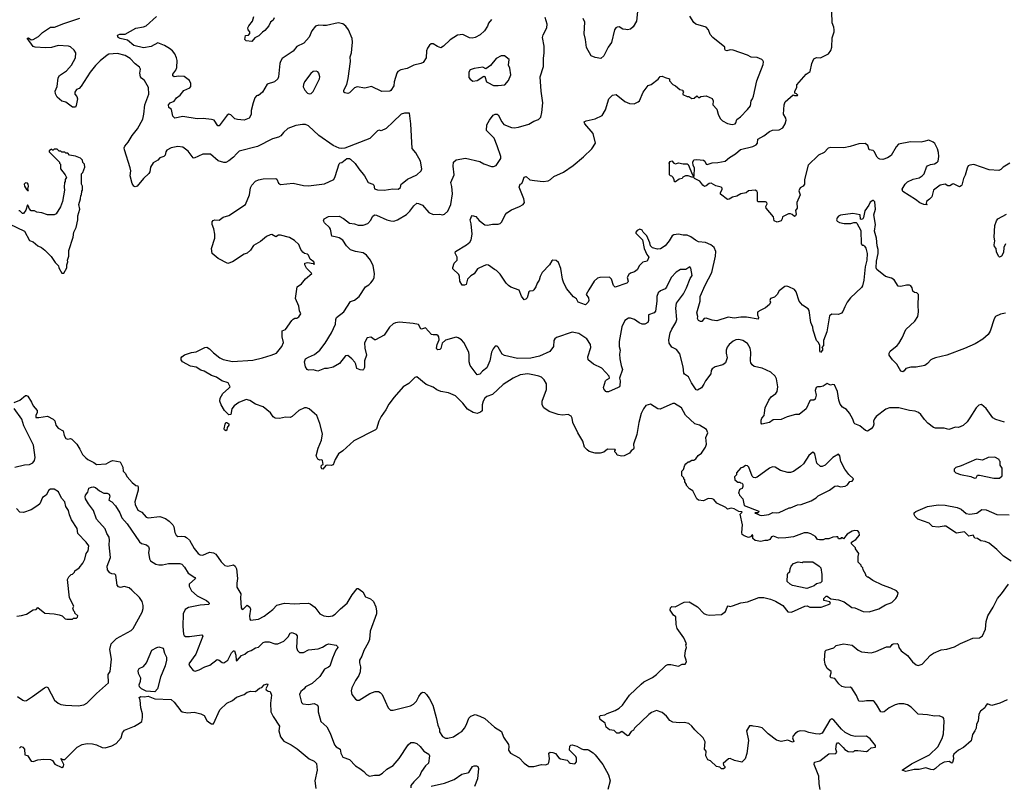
# Model space of a CAD drawing. Extents: x 2086813 to 2278017, y 548126 to 753336.
# Tile 54 of 256: x 2165204 to 2175474, y 586438 to 594431. Entities that reach past the tile are written whole.
import ezdxf

# ---------------------------------------------------------------- set-up
doc = ezdxf.new("R2010")
doc.units = 0

msp = doc.modelspace()

# ---------------------------------------------------------------- linework, layer by layer
at = {"layer": '0CON10XD'}
for points in [[(2171648, 594515), (2171636, 594415), (2171604, 594356), (2171575, 594334), (2171545, 594326), (2171525, 594328), (2171495, 594334), (2171455, 594356), (2171435, 594354), (2171421, 594345), (2171409, 594325), (2171376, 594194), (2171342, 594145), (2171296, 594055), (2171265, 594027), (2171205, 594036), (2171164, 594054), (2171115, 594140), (2171107, 594225), (2171090, 594285), (2171100, 594405), (2171081, 594445)], [(2175530, 592935), (2175460, 592895), (2175439, 592871), (2175415, 592860), (2175315, 592867), (2175155, 592920), (2175114, 592916), (2175095, 592908), (2175086, 592884), (2175065, 592810), (2175048, 592775), (2175032, 592705), (2175025, 592698), (2175005, 592690), (2174945, 592719), (2174932, 592718), (2174905, 592700), (2174885, 592700), (2174855, 592716), (2174805, 592707), (2174734, 592655), (2174716, 592584), (2174695, 592559), (2174662, 592535), (2174660, 592515), (2174670, 592505), (2174665, 592500), (2174635, 592503), (2174592, 592522), (2174548, 592558), (2174415, 592641), (2174408, 592665), (2174438, 592715), (2174465, 592741), (2174522, 592768), (2174585, 592782), (2174618, 592802), (2174637, 592823), (2174663, 592895), (2174674, 592906), (2174705, 592921), (2174745, 592929), (2174773, 592945), (2174783, 592957), (2174791, 593005), (2174787, 593047), (2174777, 593085), (2174749, 593139), (2174733, 593155), (2174686, 593176), (2174635, 593162), (2174605, 593156), (2174495, 593157), (2174370, 593135), (2174344, 593106), (2174295, 593016), (2174255, 592990), (2174205, 592972), (2174176, 592976), (2174160, 592985), (2174148, 592998), (2174117, 593057), (2174105, 593068), (2174065, 593074), (2174050, 593120), (2174022, 593142), (2173955, 593137), (2173865, 593108), (2173800, 593095), (2173665, 593098), (2173638, 593092), (2173595, 593048), (2173535, 593018), (2173427, 592913), (2173391, 592765), (2173389, 592715), (2173376, 592694), (2173343, 592677), (2173332, 592648), (2173346, 592605), (2173308, 592525), (2173313, 592467), (2173297, 592443), (2173304, 592405), (2173296, 592385), (2173285, 592378), (2173261, 592401), (2173245, 592408), (2173224, 592406), (2173160, 592375), (2173158, 592355), (2173145, 592333), (2173105, 592320), (2173074, 592334), (2173066, 592376), (2172990, 592465), (2172987, 592483), (2172999, 592511), (2172998, 592525), (2172983, 592533), (2172907, 592533), (2172899, 592539), (2172898, 592628), (2172893, 592643), (2172875, 592653), (2172805, 592648), (2172780, 592625), (2172725, 592617), (2172685, 592592), (2172638, 592582), (2172605, 592561), (2172585, 592556), (2172513, 592613), (2172513, 592627), (2172532, 592665), (2172532, 592675), (2172522, 592685), (2172465, 592700), (2172415, 592726), (2172395, 592724), (2172365, 592698), (2172345, 592693), (2172330, 592705), (2172299, 592749), (2172244, 592774), (2172235, 592790), (2172215, 592788), (2172175, 592802), (2172148, 592802), (2172122, 592788), (2172112, 592775), (2172082, 592768), (2172045, 592742), (2172032, 592742), (2172030, 592765), (2172015, 592790), (2172005, 592800), (2171992, 592802), (2171980, 592815), (2171982, 592925), (2171978, 592935), (2171987, 592953), (2172005, 592958), (2172026, 592936), (2172045, 592930), (2172075, 592940), (2172125, 592928), (2172165, 592930), (2172175, 592920), (2172223, 592813), (2172235, 592800), (2172240, 592805), (2172242, 592885), (2172230, 592910), (2172226, 592945), (2172235, 592969), (2172265, 592972), (2172335, 592966), (2172349, 592955), (2172364, 592924), (2172375, 592920), (2172425, 592940), (2172485, 592941), (2172563, 592957), (2172606, 592994), (2172669, 593031), (2172723, 593077), (2172852, 593108), (2172884, 593125), (2172899, 593145), (2172903, 593185), (2172965, 593221), (2173024, 593266), (2173055, 593279), (2173125, 593284), (2173165, 593304), (2173188, 593345), (2173197, 593385), (2173194, 593405), (2173172, 593445), (2173177, 593545), (2173188, 593575), (2173272, 593648), (2173285, 593640), (2173315, 593640), (2173320, 593645), (2173305, 593660), (2173290, 593665), (2173290, 593685), (2173308, 593725), (2173308, 593752), (2173406, 593864), (2173448, 593892), (2173466, 593974), (2173487, 594023), (2173515, 594037), (2173555, 594032), (2173640, 594075), (2173665, 594110), (2173674, 594146), (2173677, 594243), (2173700, 594305), (2173700, 594325), (2173697, 594355), (2173678, 594398), (2173674, 594514)], [(2168278, 590325), (2168224, 590374), (2168195, 590384), (2168175, 590384), (2168115, 590356), (2168045, 590295), (2168025, 590284), (2167975, 590287), (2167915, 590273), (2167868, 590275), (2167849, 590289), (2167821, 590331), (2167745, 590396), (2167662, 590422), (2167605, 590460), (2167565, 590471), (2167489, 590441), (2167442, 590405), (2167418, 590375), (2167406, 590315), (2167385, 590313), (2167342, 590355), (2167304, 590415), (2167291, 590455), (2167296, 590485), (2167322, 590535), (2167383, 590585), (2167398, 590605), (2167377, 590645), (2167314, 590665), (2167258, 590705), (2167205, 590720), (2167128, 590765), (2167095, 590776), (2167045, 590810), (2166985, 590820), (2166903, 590863), (2166890, 590885), (2166889, 590905), (2166894, 590916), (2166923, 590937), (2166995, 590960), (2167045, 590968), (2167135, 591014), (2167155, 591016), (2167185, 591001), (2167225, 590957), (2167292, 590905), (2167325, 590890), (2167425, 590869), (2167635, 590882), (2167735, 590904), (2167827, 590933), (2167883, 590955), (2167937, 591025), (2167955, 591065), (2167942, 591125), (2167942, 591188), (2167975, 591202), (2168043, 591295), (2168055, 591309), (2168075, 591319), (2168095, 591320), (2168115, 591332), (2168137, 591365), (2168124, 591394), (2168114, 591445), (2168081, 591525), (2168099, 591645), (2168142, 591678), (2168185, 591728), (2168250, 591785), (2168195, 591840), (2168178, 591875), (2168178, 591892), (2168205, 591900), (2168265, 591890), (2168275, 591880), (2168280, 591885), (2168272, 591905), (2168234, 591934), (2168216, 591975), (2168205, 591987), (2168173, 591993), (2168157, 592007), (2168136, 592036), (2168115, 592088), (2168070, 592130), (2168019, 592159), (2167925, 592184), (2167905, 592186), (2167875, 592167), (2167835, 592191), (2167815, 592189), (2167778, 592172), (2167715, 592120), (2167643, 592077), (2167610, 592030), (2167575, 591998), (2167545, 591988), (2167425, 591908), (2167375, 591888), (2167275, 591942), (2167210, 591995), (2167203, 592045), (2167240, 592155), (2167240, 592195), (2167229, 592249), (2167212, 592295), (2167212, 592325), (2167222, 592338), (2167240, 592345), (2167285, 592340), (2167325, 592373), (2167385, 592390), (2167561, 592505), (2167602, 592605), (2167612, 592678), (2167627, 592705), (2167664, 592746), (2167695, 592762), (2167745, 592772), (2167875, 592774), (2167885, 592767), (2167905, 592727), (2167925, 592714), (2168055, 592726), (2168165, 592702), (2168215, 592699), (2168385, 592721), (2168480, 592765), (2168495, 592795), (2168535, 592928), (2168545, 592938), (2168565, 592942), (2168617, 592983), (2168643, 592983), (2168655, 592977), (2168702, 592932), (2168740, 592875), (2168800, 592805), (2168840, 592735), (2168889, 592715), (2168899, 592705), (2168905, 592668), (2168935, 592659), (2169005, 592654), (2169095, 592669), (2169150, 592665), (2169175, 592680), (2169183, 592715), (2169192, 592725), (2169250, 592770), (2169346, 592814), (2169390, 592855), (2169397, 592875), (2169383, 592955), (2169335, 593042), (2169298, 593088), (2169283, 593345), (2169270, 593455), (2169216, 593456), (2169184, 593446), (2169098, 593365), (2169025, 593298), (2168975, 593272), (2168955, 593280), (2168935, 593272), (2168855, 593192), (2168595, 593092), (2168565, 593088), (2168535, 593092), (2168475, 593120), (2168325, 593223), (2168215, 593323), (2168185, 593337), (2168155, 593340), (2168085, 593327), (2168002, 593298), (2167955, 593256), (2167928, 593222), (2167905, 593208), (2167841, 593189), (2167685, 593110), (2167495, 593061), (2167465, 593031), (2167433, 592997), (2167385, 592961), (2167355, 592944), (2167335, 592942), (2167275, 592959), (2167195, 593028), (2167115, 593028), (2167025, 592986), (2167015, 592990), (2166961, 593061), (2166905, 593101), (2166855, 593110), (2166785, 593094), (2166740, 593070), (2166729, 593055), (2166720, 593020), (2166707, 593005), (2166665, 592990), (2166644, 592966), (2166595, 592938), (2166570, 592895), (2166561, 592845), (2166552, 592828), (2166495, 592777), (2166428, 592695), (2166409, 592689), (2166394, 592695), (2166377, 592725), (2166358, 592805), (2166362, 592855), (2166358, 592885), (2166296, 593075), (2166294, 593095), (2166302, 593112), (2166337, 593153), (2166377, 593225), (2166434, 593295), (2166488, 593395), (2166500, 593445), (2166509, 593545), (2166550, 593655), (2166546, 593726), (2166507, 593797), (2166475, 593820), (2166465, 593835), (2166456, 593875), (2166463, 593915), (2166453, 593935), (2166410, 593970), (2166358, 594028), (2166305, 594058), (2166225, 594078), (2166135, 594072), (2166115, 594062), (2166045, 594004), (2165995, 593954), (2165938, 593885), (2165845, 593739), (2165823, 593715), (2165795, 593704), (2165780, 593675), (2165781, 593655), (2165801, 593631), (2165807, 593607), (2165794, 593536), (2165785, 593518), (2165755, 593521), (2165685, 593571), (2165642, 593582), (2165595, 593623), (2165578, 593658), (2165573, 593685), (2165596, 593734), (2165605, 593826), (2165621, 593849), (2165692, 593898), (2165745, 593958), (2165786, 594035), (2165791, 594085), (2165774, 594115), (2165735, 594147), (2165713, 594157), (2165605, 594161), (2165535, 594141), (2165473, 594137), (2165365, 594144), (2165345, 594151), (2165282, 594238), (2165295, 594243), (2165325, 594222), (2165345, 594226), (2165399, 594255), (2165442, 594298), (2165525, 594354), (2165567, 594353), (2165665, 594392), (2165833, 594447)], [(2170125, 594432), (2170095, 594396), (2170083, 594365), (2170051, 594315), (2170007, 594273), (2169955, 594246), (2169925, 594240), (2169895, 594243), (2169825, 594278), (2169769, 594271), (2169695, 594220), (2169625, 594154), (2169595, 594139), (2169562, 594152), (2169515, 594180), (2169495, 594179), (2169477, 594165), (2169456, 594134), (2169448, 594105), (2169444, 594035), (2169414, 593986), (2169387, 593973), (2169315, 593958), (2169245, 593924), (2169180, 593910), (2169148, 593892), (2169136, 593874), (2169109, 593785), (2169105, 593742), (2169075, 593692), (2169065, 593687), (2168982, 593682), (2168875, 593734), (2168805, 593719), (2168725, 593732), (2168695, 593720), (2168645, 593668), (2168625, 593663), (2168595, 593668), (2168586, 593675), (2168584, 593695), (2168616, 593754), (2168631, 593819), (2168653, 593995), (2168652, 594045), (2168665, 594085), (2168670, 594125), (2168676, 594196), (2168672, 594235), (2168635, 594326), (2168605, 594365), (2168575, 594387), (2168525, 594399), (2168405, 594370), (2168370, 594370), (2168325, 594375), (2168290, 594365), (2168250, 594315), (2168225, 594249), (2168169, 594185), (2168095, 594152), (2168055, 594104), (2167942, 594028), (2167923, 593997), (2167918, 593975), (2167903, 593837), (2167896, 593814), (2167863, 593785), (2167785, 593760), (2167735, 593677), (2167695, 593640), (2167685, 593642), (2167675, 593637), (2167658, 593615), (2167639, 593565), (2167620, 593485), (2167618, 593442), (2167596, 593404), (2167545, 593384), (2167475, 593389), (2167448, 593398), (2167405, 593441), (2167385, 593446), (2167368, 593435), (2167286, 593324), (2167270, 593325), (2167232, 593382), (2167205, 593392), (2167119, 593401), (2167054, 593396), (2166905, 593421), (2166822, 593405), (2166803, 593425), (2166788, 593495), (2166758, 593515), (2166757, 593545), (2166775, 593563), (2166817, 593583), (2166839, 593615), (2166877, 593643), (2166915, 593692), (2166978, 593722), (2166988, 593735), (2166988, 593765), (2166975, 593798), (2166920, 593840), (2166865, 593844), (2166815, 593834), (2166800, 593845), (2166802, 593865), (2166834, 593905), (2166842, 593932), (2166846, 594006), (2166840, 594035), (2166821, 594075), (2166797, 594107), (2166765, 594132), (2166715, 594162), (2166645, 594189), (2166577, 594153), (2166495, 594137), (2166395, 594162), (2166328, 594218), (2166252, 594235), (2166233, 594245), (2166223, 594265), (2166230, 594275), (2166248, 594282), (2166305, 594281), (2166415, 594344), (2166495, 594356), (2166525, 594366), (2166632, 594465)], [(2167860, 594450), (2167848, 594425), (2167821, 594405), (2167803, 594367), (2167762, 594318), (2167735, 594300), (2167698, 594262), (2167655, 594243), (2167625, 594203), (2167565, 594210), (2167552, 594225), (2167560, 594265), (2167591, 594269), (2167604, 594286), (2167604, 594305), (2167587, 594327), (2167584, 594345), (2167595, 594369), (2167634, 594415), (2167646, 594464)], [(2172340, 590630), (2172315, 590593), (2172275, 590568), (2172261, 590571), (2172210, 590645), (2172179, 590709), (2172138, 590735), (2172132, 590745), (2172123, 590813), (2172088, 590948), (2172055, 590994), (2172005, 591016), (2171977, 591057), (2171975, 591095), (2171990, 591165), (2172005, 591205), (2172047, 591273), (2172057, 591305), (2172046, 591425), (2172056, 591475), (2172126, 591574), (2172159, 591635), (2172197, 591733), (2172219, 591765), (2172205, 591840), (2172195, 591856), (2172153, 591827), (2172095, 591828), (2172050, 591800), (2171998, 591742), (2171949, 591641), (2171935, 591626), (2171886, 591604), (2171864, 591585), (2171849, 591545), (2171850, 591495), (2171835, 591392), (2171822, 591375), (2171762, 591355), (2171762, 591295), (2171756, 591274), (2171725, 591257), (2171695, 591256), (2171665, 591269), (2171615, 591305), (2171575, 591321), (2171555, 591318), (2171516, 591294), (2171485, 591228), (2171456, 591076), (2171457, 591025), (2171468, 590985), (2171461, 590945), (2171463, 590897), (2171476, 590825), (2171491, 590785), (2171460, 590695), (2171468, 590665), (2171464, 590615), (2171461, 590605), (2171447, 590595), (2171345, 590550), (2171325, 590550), (2171316, 590556), (2171295, 590582), (2171292, 590595), (2171314, 590665), (2171325, 590678), (2171357, 590695), (2171354, 590715), (2171277, 590797), (2171189, 590839), (2171132, 590885), (2171130, 590915), (2171160, 591015), (2171157, 591045), (2171121, 591105), (2171035, 591160), (2170965, 591172), (2170802, 591118), (2170786, 591105), (2170776, 591085), (2170771, 591025), (2170735, 590971), (2170625, 590922), (2170535, 590901), (2170395, 590900), (2170259, 590931), (2170235, 590945), (2170195, 591017), (2170185, 591027), (2170165, 591026), (2170142, 590998), (2170126, 590965), (2170108, 590875), (2170078, 590802), (2170032, 590768), (2170005, 590737), (2169975, 590727), (2169903, 590825), (2169893, 590865), (2169893, 590933), (2169888, 590965), (2169836, 591066), (2169813, 591093), (2169777, 591115), (2169755, 591120), (2169645, 591090), (2169612, 591058), (2169595, 591004), (2169585, 590993), (2169565, 590988), (2169554, 590995), (2169552, 591005), (2169558, 591045), (2169580, 591095), (2169577, 591125), (2169570, 591135), (2169554, 591144), (2169515, 591144), (2169500, 591150), (2169435, 591219), (2169396, 591206), (2169389, 591209), (2169364, 591254), (2169308, 591262), (2169165, 591276), (2169125, 591271), (2169101, 591259), (2169062, 591225), (2169007, 591143), (2168916, 591094), (2168905, 591092), (2168885, 591112), (2168865, 591122), (2168828, 591115), (2168799, 591061), (2168804, 591005), (2168820, 590935), (2168801, 590875), (2168799, 590805), (2168791, 590785), (2168782, 590778), (2168755, 590779), (2168719, 590795), (2168710, 590840), (2168699, 590859), (2168670, 590895), (2168625, 590931), (2168604, 590925), (2168539, 590845), (2168475, 590810), (2168415, 590796), (2168385, 590796), (2168315, 590768), (2168265, 590779), (2168215, 590778), (2168201, 590785), (2168185, 590811), (2168176, 590865), (2168184, 590895), (2168215, 590914), (2168280, 590940), (2168334, 590986), (2168391, 591059), (2168457, 591165), (2168497, 591255), (2168500, 591305), (2168508, 591325), (2168584, 591385), (2168655, 591493), (2168695, 591508), (2168745, 591544), (2168810, 591645), (2168845, 591666), (2168865, 591686), (2168891, 591719), (2168901, 591745), (2168906, 591786), (2168890, 591865), (2168863, 591925), (2168820, 591975), (2168785, 592001), (2168705, 592015), (2168655, 592033), (2168613, 592075), (2168575, 592134), (2168535, 592157), (2168495, 592168), (2168460, 592175), (2168446, 592246), (2168434, 592264), (2168383, 592313), (2168374, 592335), (2168379, 592355), (2168425, 592381), (2168535, 592383), (2168580, 592360), (2168645, 592309), (2168695, 592304), (2168735, 592290), (2168785, 592290), (2168835, 592306), (2168865, 592341), (2168885, 592378), (2168905, 592396), (2168925, 592394), (2169034, 592344), (2169075, 592334), (2169105, 592332), (2169145, 592344), (2169240, 592400), (2169275, 592435), (2169315, 592491), (2169345, 592518), (2169364, 592516), (2169405, 592497), (2169470, 592420), (2169515, 592400), (2169585, 592404), (2169615, 592398), (2169635, 592402), (2169671, 592435), (2169700, 592505), (2169717, 592615), (2169711, 592691), (2169701, 592735), (2169734, 592815), (2169724, 592905), (2169729, 592945), (2169755, 592969), (2169854, 592986), (2170003, 592953), (2170045, 592928), (2170125, 592902), (2170145, 592900), (2170175, 592912), (2170221, 592985), (2170221, 593005), (2170185, 593117), (2170153, 593195), (2170072, 593275), (2170076, 593335), (2170104, 593385), (2170143, 593435), (2170165, 593448), (2170185, 593447), (2170195, 593439), (2170232, 593365), (2170255, 593337), (2170335, 593306), (2170363, 593303), (2170405, 593309), (2170515, 593343), (2170568, 593375), (2170615, 593389), (2170638, 593415), (2170651, 593465), (2170661, 593565), (2170643, 593685), (2170634, 593834), (2170669, 593945), (2170667, 594025), (2170676, 594085), (2170674, 594155), (2170656, 594244), (2170663, 594275), (2170702, 594345), (2170706, 594386), (2170686, 594455)], [(2171388, 593645), (2171425, 593650), (2171515, 593580), (2171566, 593556), (2171612, 593555), (2171656, 593574), (2171668, 593585), (2171706, 593675), (2171760, 593745), (2171790, 593755), (2171865, 593812), (2171885, 593840), (2171905, 593842), (2171935, 593827), (2171980, 593815), (2171980, 593795), (2172017, 593757), (2172045, 593742), (2172090, 593705), (2172120, 593695), (2172120, 593685), (2172130, 593675), (2172120, 593665), (2172122, 593652), (2172165, 593632), (2172182, 593632), (2172215, 593608), (2172238, 593612), (2172265, 593638), (2172285, 593620), (2172295, 593620), (2172308, 593632), (2172365, 593636), (2172425, 593608), (2172437, 593585), (2172432, 593545), (2172475, 593500), (2172489, 593445), (2172510, 593400), (2172535, 593376), (2172585, 593349), (2172635, 593340), (2172665, 593347), (2172674, 593356), (2172685, 593390), (2172722, 593418), (2172796, 593494), (2172825, 593533), (2172834, 593585), (2172846, 593605), (2172857, 593635), (2172891, 593795), (2172959, 593965), (2172962, 593992), (2172955, 594007), (2172945, 594016), (2172895, 594036), (2172835, 594042), (2172795, 594062), (2172645, 594112), (2172615, 594116), (2172580, 594105), (2172565, 594109), (2172557, 594125), (2172557, 594145), (2172434, 594245), (2172405, 594278), (2172390, 594325), (2172363, 594353), (2172255, 594386), (2172235, 594401), (2172195, 594468)], [(2170195, 593744), (2170265, 593752), (2170301, 593799), (2170326, 593855), (2170316, 593926), (2170303, 593957), (2170308, 594015), (2170262, 594055), (2170225, 594054), (2170172, 594025), (2170114, 593955), (2170065, 593920), (2170035, 593936), (2169945, 593922), (2169903, 593907), (2169888, 593885), (2169888, 593828), (2169901, 593811), (2169932, 593792), (2169974, 593796), (2170045, 593843), (2170055, 593838), (2170074, 593785), (2170086, 593776), (2170146, 593746), (2170195, 593744)], [(2168225, 593660), (2168245, 593663), (2168265, 593683), (2168284, 593716), (2168330, 593815), (2168333, 593835), (2168323, 593875), (2168315, 593888), (2168296, 593896), (2168265, 593890), (2168240, 593870), (2168176, 593784), (2168164, 593755), (2168162, 593732), (2168178, 593695), (2168206, 593666), (2168225, 593660)], [(2175487, 591373), (2175435, 591361), (2175382, 591335), (2175366, 591314), (2175326, 591185), (2175305, 591149), (2175249, 591101), (2175168, 591052), (2175058, 591002), (2174875, 590933), (2174755, 590907), (2174728, 590895), (2174706, 590884), (2174674, 590846), (2174645, 590827), (2174555, 590808), (2174500, 590810), (2174446, 590794), (2174430, 590770), (2174415, 590761), (2174395, 590768), (2174351, 590841), (2174306, 590886), (2174273, 590933), (2174272, 590955), (2174282, 590975), (2174357, 591035), (2174374, 591056), (2174407, 591113), (2174445, 591200), (2174541, 591289), (2174571, 591335), (2174579, 591385), (2174574, 591455), (2174580, 591555), (2174577, 591567), (2174560, 591585), (2174538, 591588), (2174521, 591601), (2174512, 591635), (2174500, 591655), (2174485, 591662), (2174455, 591662), (2174395, 591650), (2174365, 591653), (2174325, 591718), (2174296, 591736), (2174235, 591754), (2174143, 591825), (2174138, 591845), (2174142, 591915), (2174157, 591995), (2174157, 592035), (2174147, 592075), (2174139, 592155), (2174120, 592225), (2174129, 592295), (2174112, 592395), (2174130, 592455), (2174122, 592532), (2174110, 592545), (2174103, 592547), (2174075, 592528), (2174062, 592498), (2174020, 592440), (2174005, 592370), (2173998, 592355), (2173985, 592348), (2173973, 592353), (2173970, 592395), (2173895, 592412), (2173765, 592394), (2173745, 592383), (2173730, 592365), (2173723, 592343), (2173731, 592331), (2173755, 592318), (2173805, 592307), (2173873, 592307), (2173905, 592318), (2173927, 592317), (2173935, 592310), (2173976, 592235), (2173982, 592095), (2173992, 592082), (2174005, 592080), (2174015, 592070), (2174028, 592048), (2174044, 591995), (2174041, 591925), (2174022, 591855), (2174008, 591715), (2173995, 591658), (2173985, 591640), (2173870, 591530), (2173834, 591485), (2173811, 591439), (2173791, 591389), (2173775, 591372), (2173745, 591358), (2173675, 591360), (2173650, 591345), (2173624, 591176), (2173587, 591085), (2173587, 591035), (2173570, 591015), (2173578, 591005), (2173577, 590985), (2173555, 590962), (2173548, 590975), (2173550, 591035), (2173534, 591064), (2173514, 591085), (2173480, 591195), (2173476, 591226), (2173454, 591275), (2173439, 591399), (2173427, 591417), (2173370, 591455), (2173333, 591495), (2173304, 591595), (2173285, 591618), (2173226, 591646), (2173205, 591652), (2173185, 591648), (2173127, 591603), (2173104, 591565), (2173075, 591539), (2173034, 591525), (2173029, 591505), (2173034, 591485), (2173025, 591463), (2172982, 591428), (2172935, 591403), (2172904, 591386), (2172898, 591375), (2172898, 591355), (2172910, 591325), (2172905, 591308), (2172785, 591329), (2172725, 591331), (2172655, 591320), (2172595, 591328), (2172475, 591293), (2172425, 591297), (2172365, 591321), (2172342, 591315), (2172320, 591285), (2172305, 591284), (2172284, 591295), (2172274, 591315), (2172276, 591335), (2172268, 591375), (2172300, 591495), (2172300, 591545), (2172354, 591665), (2172423, 591797), (2172463, 591965), (2172464, 592015), (2172447, 592057), (2172414, 592084), (2172358, 592108), (2172285, 592116), (2172251, 592131), (2172205, 592166), (2172165, 592184), (2172125, 592184), (2172075, 592196), (2172025, 592189), (2172011, 592179), (2171979, 592125), (2171935, 592073), (2171888, 592042), (2171855, 592040), (2171805, 592053), (2171782, 592075), (2171777, 592105), (2171745, 592178), (2171708, 592215), (2171695, 592238), (2171673, 592247), (2171645, 592232), (2171630, 592215), (2171632, 592205), (2171700, 592135), (2171716, 592045), (2171744, 591984), (2171766, 591956), (2171748, 591915), (2171705, 591903), (2171670, 591870), (2171645, 591824), (2171615, 591804), (2171575, 591790), (2171556, 591774), (2171541, 591745), (2171549, 591705), (2171547, 591693), (2171538, 591685), (2171414, 591644), (2171399, 591659), (2171376, 591725), (2171357, 591747), (2171256, 591744), (2171230, 591735), (2171196, 591704), (2171141, 591615), (2171112, 591565), (2171135, 591530), (2171139, 591505), (2171133, 591485), (2171105, 591460), (2171030, 591485), (2171012, 591522), (2170980, 591540), (2170909, 591629), (2170875, 591695), (2170865, 591725), (2170848, 591838), (2170825, 591900), (2170799, 591919), (2170766, 591924), (2170755, 591918), (2170730, 591875), (2170654, 591795), (2170634, 591755), (2170623, 591715), (2170600, 591685), (2170586, 591645), (2170567, 591613), (2170555, 591604), (2170525, 591601), (2170515, 591593), (2170497, 591533), (2170482, 591518), (2170465, 591511), (2170438, 591548), (2170415, 591611), (2170325, 591643), (2170301, 591661), (2170278, 591685), (2170217, 591777), (2170178, 591815), (2170156, 591826), (2170095, 591872), (2170074, 591874), (2170045, 591864), (2169978, 591832), (2169945, 591783), (2169908, 591762), (2169874, 591725), (2169860, 591670), (2169845, 591662), (2169818, 591665), (2169794, 591705), (2169791, 591755), (2169783, 591773), (2169722, 591835), (2169721, 591849), (2169736, 591894), (2169768, 591925), (2169767, 591957), (2169747, 591997), (2169750, 592015), (2169865, 592084), (2169898, 592112), (2169912, 592135), (2169924, 592195), (2169913, 592303), (2169902, 592345), (2169915, 592378), (2169925, 592388), (2169961, 592381), (2169996, 592336), (2170055, 592294), (2170085, 592290), (2170135, 592300), (2170195, 592301), (2170215, 592307), (2170232, 592325), (2170267, 592395), (2170285, 592417), (2170335, 592450), (2170418, 592482), (2170456, 592504), (2170470, 592525), (2170464, 592565), (2170414, 592685), (2170424, 592716), (2170440, 592725), (2170452, 592748), (2170465, 592790), (2170485, 592796), (2170525, 592762), (2170574, 592754), (2170665, 592744), (2170715, 592752), (2170740, 592765), (2170775, 592797), (2170875, 592843), (2170978, 592912), (2171085, 593000), (2171173, 593085), (2171210, 593145), (2171187, 593245), (2171098, 593345), (2171092, 593365), (2171114, 593376), (2171205, 593397), (2171278, 593432), (2171315, 593492), (2171349, 593605), (2171388, 593645)], [(2165665, 591790), (2165696, 591844), (2165697, 591875), (2165708, 591905), (2165702, 591925), (2165718, 591965), (2165718, 592025), (2165762, 592165), (2165768, 592215), (2165792, 592265), (2165812, 592345), (2165812, 592385), (2165830, 592455), (2165822, 592505), (2165840, 592565), (2165843, 592597), (2165850, 592605), (2165852, 592642), (2165860, 592655), (2165858, 592695), (2165850, 592715), (2165850, 592825), (2165862, 592838), (2165882, 592895), (2165880, 592925), (2165863, 592943), (2165860, 592965), (2165838, 592988), (2165785, 593010), (2165725, 593020), (2165705, 593040), (2165685, 593040), (2165675, 593050), (2165645, 593050), (2165635, 593060), (2165615, 593060), (2165595, 593080), (2165565, 593080), (2165555, 593070), (2165545, 593070), (2165535, 593080), (2165510, 593065), (2165512, 593052), (2165620, 592945), (2165620, 592935), (2165630, 592925), (2165630, 592875), (2165678, 592815), (2165692, 592785), (2165680, 592765), (2165680, 592745), (2165670, 592735), (2165668, 592685), (2165672, 592655), (2165650, 592535), (2165631, 592479), (2165585, 592408), (2165563, 592397), (2165495, 592398), (2165435, 592418), (2165383, 592423), (2165357, 592437), (2165325, 592440), (2165303, 592463), (2165297, 592487), (2165285, 592500), (2165268, 592445), (2165245, 592410), (2165235, 592410), (2165205, 592440), (2165195, 592440)], [(2165295, 592650), (2165290, 592665), (2165296, 592695), (2165293, 592715), (2165285, 592728), (2165265, 592732), (2165250, 592715), (2165254, 592695), (2165275, 592660), (2165285, 592650), (2165295, 592650)], [(2175486, 592094), (2175469, 592055), (2175466, 592005), (2175445, 591967), (2175425, 591957), (2175415, 591962), (2175392, 592008), (2175390, 592045), (2175372, 592065), (2175366, 592085), (2175373, 592125), (2175368, 592165), (2175376, 592285), (2175392, 592335), (2175406, 592354), (2175495, 592402)], [(2165095, 592302), (2165255, 592227), (2165305, 592128), (2165344, 592114), (2165395, 592072), (2165432, 592055), (2165465, 592030), (2165533, 591963), (2165575, 591900), (2165610, 591865), (2165613, 591843), (2165645, 591790), (2165665, 591790)], [(2175477, 590235), (2175385, 590261), (2175355, 590280), (2175285, 590376), (2175235, 590418), (2175209, 590411), (2175181, 590385), (2175115, 590279), (2175085, 590239), (2175045, 590200), (2174995, 590178), (2174965, 590182), (2174895, 590160), (2174845, 590174), (2174755, 590174), (2174735, 590180), (2174675, 590226), (2174641, 590261), (2174602, 590315), (2174579, 590335), (2174545, 590349), (2174485, 590358), (2174375, 590386), (2174275, 590384), (2174238, 590372), (2174136, 590294), (2174120, 590270), (2174110, 590245), (2174113, 590213), (2174105, 590189), (2174085, 590166), (2174045, 590142), (2174025, 590149), (2173965, 590195), (2173916, 590216), (2173906, 590225), (2173894, 590265), (2173859, 590329), (2173826, 590366), (2173785, 590393), (2173762, 590422), (2173746, 590465), (2173734, 590555), (2173703, 590623), (2173685, 590628), (2173661, 590621), (2173625, 590637), (2173585, 590612), (2173555, 590603), (2173525, 590603), (2173510, 590595), (2173500, 590565), (2173510, 590515), (2173502, 590475), (2173486, 590464), (2173455, 590463), (2173445, 590458), (2173407, 590373), (2173335, 590316), (2173295, 590316), (2173209, 590291), (2173145, 590261), (2173062, 590258), (2173025, 590233), (2172945, 590214), (2172936, 590226), (2172936, 590255), (2172944, 590276), (2172970, 590305), (2172971, 590331), (2172979, 590385), (2173016, 590465), (2173041, 590499), (2173090, 590535), (2173104, 590555), (2173112, 590605), (2173098, 590685), (2173083, 590715), (2173039, 590755), (2172947, 590797), (2172865, 590816), (2172845, 590831), (2172831, 590855), (2172827, 590875), (2172831, 590965), (2172824, 591005), (2172794, 591055), (2172745, 591087), (2172705, 591096), (2172675, 591092), (2172645, 591080), (2172604, 591045), (2172584, 591016), (2172573, 590985), (2172572, 590955), (2172584, 590905), (2172565, 590852), (2172539, 590831), (2172459, 590811), (2172428, 590792), (2172416, 590775), (2172412, 590738), (2172356, 590665), (2172340, 590630)], [(2173552, 586405), (2173542, 586465), (2173540, 586545), (2173490, 586665), (2173495, 586690), (2173550, 586705), (2173643, 586777), (2173715, 586780), (2173728, 586795), (2173718, 586825), (2173723, 586877), (2173735, 586890), (2173745, 586890), (2173793, 586843), (2173811, 586821), (2173845, 586800), (2173885, 586798), (2173905, 586800), (2173915, 586810), (2173945, 586812), (2174035, 586802), (2174055, 586810), (2174085, 586840), (2174130, 586845), (2174130, 586865), (2174073, 586933), (2174035, 586960), (2173918, 586958), (2173875, 586968), (2173815, 586998), (2173774, 587034), (2173695, 587127), (2173675, 587140), (2173655, 587128), (2173575, 586992), (2173545, 586983), (2173506, 586984), (2173435, 586999), (2173395, 587014), (2173345, 587016), (2173325, 587011), (2173295, 586993), (2173271, 586965), (2173266, 586945), (2173278, 586905), (2173265, 586898), (2173215, 586918), (2173145, 586906), (2173098, 586918), (2173010, 586985), (2172947, 587047), (2172905, 587059), (2172854, 587064), (2172845, 587070), (2172815, 587070), (2172783, 587015), (2172807, 586915), (2172789, 586781), (2172770, 586725), (2172735, 586690), (2172658, 586708), (2172615, 586727), (2172596, 586724), (2172540, 586675), (2172545, 586660), (2172560, 586645), (2172558, 586632), (2172545, 586620), (2172525, 586620), (2172507, 586637), (2172470, 586645), (2172410, 586705), (2172382, 586715), (2172360, 586755), (2172363, 586803), (2172348, 586825), (2172352, 586902), (2172332, 586945), (2172246, 587026), (2172215, 587067), (2172184, 587094), (2172135, 587104), (2172085, 587100), (2172015, 587107), (2171986, 587126), (2171949, 587169), (2171905, 587208), (2171845, 587228), (2171795, 587209), (2171765, 587186), (2171618, 587045), (2171606, 587024), (2171581, 587009), (2171555, 586968), (2171545, 586966), (2171485, 587008), (2171455, 586992), (2171433, 586993), (2171405, 587020), (2171355, 587028), (2171320, 587055), (2171310, 587095), (2171260, 587135), (2171250, 587165), (2171263, 587177), (2171307, 587183), (2171332, 587198), (2171415, 587230), (2171455, 587253), (2171492, 587285), (2171565, 587388), (2171686, 587504), (2171713, 587527), (2171805, 587574), (2171847, 587603), (2171945, 587698), (2171965, 587708), (2171995, 587708), (2172075, 587690), (2172115, 587710), (2172145, 587710), (2172158, 587735), (2172157, 587755), (2172142, 587795), (2172148, 587855), (2172158, 587885), (2172152, 587915), (2172158, 587925), (2172132, 587985), (2172062, 588085), (2172050, 588125), (2172048, 588205), (2172023, 588223), (2171990, 588275), (2171992, 588298), (2172005, 588312), (2172042, 588308), (2172135, 588358), (2172185, 588362), (2172275, 588308), (2172339, 588239), (2172365, 588228), (2172395, 588223), (2172525, 588230), (2172565, 588260), (2172582, 588305), (2172595, 588320), (2172615, 588314), (2172639, 588321), (2172725, 588350), (2172795, 588362), (2172914, 588406), (2172965, 588406), (2173035, 588391), (2173088, 588368), (2173164, 588324), (2173215, 588258), (2173255, 588253), (2173392, 588318), (2173419, 588319), (2173446, 588306), (2173565, 588307), (2173640, 588335), (2173660, 588345), (2173655, 588360), (2173590, 588375), (2173590, 588395), (2173615, 588420), (2173625, 588420), (2173663, 588393), (2173745, 588382), (2173805, 588360), (2173883, 588303), (2173915, 588298), (2174001, 588261), (2174063, 588257), (2174165, 588290), (2174235, 588330), (2174300, 588355), (2174343, 588397), (2174360, 588425), (2174368, 588455), (2174350, 588475), (2174290, 588505), (2174203, 588537), (2174103, 588583), (2174055, 588620), (2174045, 588620), (2174030, 588635), (2174030, 588645), (2174000, 588695), (2173997, 588717), (2173980, 588735), (2173980, 588745), (2173950, 588775), (2173950, 588835), (2173957, 588867), (2173920, 588915), (2173920, 588925), (2173880, 588965), (2173880, 588985), (2173925, 589012), (2173962, 589055), (2173961, 589085), (2173945, 589103), (2173913, 589107), (2173885, 589100), (2173835, 589068), (2173795, 589020), (2173785, 589030), (2173772, 589028), (2173765, 589020), (2173745, 589020), (2173738, 589038), (2173725, 589040), (2173684, 589036), (2173645, 589018), (2173605, 589018), (2173583, 589007), (2173545, 589008), (2173525, 589012), (2173503, 589043), (2173455, 589070), (2173425, 589080), (2173385, 589080), (2173275, 589038), (2173195, 589028), (2173117, 589027), (2173065, 589047), (2173045, 589040), (2173028, 589012), (2173005, 589002), (2172975, 589002), (2172935, 588992), (2172875, 589000), (2172852, 589022), (2172850, 589055), (2172845, 589060), (2172825, 589038), (2172805, 589033), (2172759, 589049), (2172741, 589065), (2172737, 589085), (2172743, 589165), (2172720, 589275), (2172740, 589295), (2172735, 589300), (2172703, 589303), (2172655, 589333), (2172625, 589337), (2172588, 589328), (2172570, 589345), (2172475, 589390), (2172445, 589430), (2172426, 589436), (2172385, 589440), (2172335, 589414), (2172285, 589422), (2172265, 589434), (2172225, 589518), (2172191, 589541), (2172160, 589575), (2172160, 589585), (2172143, 589613), (2172140, 589635), (2172132, 589642), (2172130, 589655), (2172110, 589675), (2172110, 589725), (2172127, 589743), (2172140, 589785), (2172151, 589799), (2172175, 589820), (2172185, 589820), (2172215, 589840), (2172235, 589840), (2172255, 589852), (2172281, 589889), (2172315, 589910), (2172356, 589974), (2172366, 590006), (2172361, 590075), (2172381, 590125), (2172369, 590159), (2172295, 590204), (2172245, 590216), (2172148, 590308), (2172106, 590386), (2172035, 590429), (2172015, 590429), (2171885, 590371), (2171860, 590375), (2171782, 590422), (2171735, 590410), (2171710, 590375), (2171686, 590325), (2171662, 590232), (2171641, 590105), (2171606, 590005), (2171611, 589965), (2171606, 589954), (2171580, 589935), (2171565, 589910), (2171507, 589883), (2171485, 589880), (2171435, 589890), (2171428, 589908), (2171410, 589925), (2171410, 589935), (2171420, 589945), (2171415, 589950), (2171335, 589953), (2171298, 589922), (2171259, 589911), (2171205, 589912), (2171145, 589929), (2171122, 589945), (2171096, 589975), (2171078, 590038), (2171024, 590125), (2170975, 590232), (2170967, 590275), (2170956, 590296), (2170924, 590314), (2170865, 590307), (2170820, 590315), (2170725, 590347), (2170670, 590385), (2170654, 590415), (2170654, 590455), (2170699, 590575), (2170697, 590635), (2170673, 590675), (2170645, 590703), (2170620, 590715), (2170574, 590724), (2170505, 590739), (2170425, 590727), (2170350, 590695), (2170245, 590626), (2170135, 590524), (2170077, 590503), (2170055, 590486), (2170037, 590455), (2170027, 590415), (2170027, 590353), (2170011, 590339), (2169975, 590327), (2169935, 590334), (2169875, 590371), (2169825, 590434), (2169748, 590508), (2169675, 590540), (2169595, 590556), (2169555, 590571), (2169515, 590600), (2169445, 590626), (2169345, 590707), (2169325, 590702), (2169263, 590637), (2169205, 590602), (2169110, 590495), (2169055, 590422), (2169024, 590365), (2168974, 590295), (2168949, 590245), (2168924, 590166), (2168914, 590156), (2168688, 590042), (2168575, 589936), (2168530, 589905), (2168496, 589845), (2168475, 589790), (2168454, 589784), (2168416, 589786), (2168398, 589782), (2168365, 589744), (2168355, 589747), (2168348, 589765), (2168352, 589788), (2168370, 589795), (2168362, 589835), (2168355, 589842), (2168335, 589840), (2168315, 589850), (2168297, 589885), (2168316, 589965), (2168352, 590048), (2168364, 590115), (2168335, 590220), (2168304, 590304), (2168278, 590325)], [(2165145, 590439), (2165206, 590464), (2165265, 590513), (2165275, 590514), (2165289, 590505), (2165328, 590445), (2165344, 590404), (2165386, 590355), (2165388, 590335), (2165374, 590304), (2165372, 590285), (2165405, 590282), (2165495, 590296), (2165555, 590265), (2165569, 590249), (2165582, 590205), (2165605, 590174), (2165656, 590146), (2165668, 590095), (2165686, 590066), (2165705, 590058), (2165735, 590064), (2165748, 590058), (2165800, 590005), (2165830, 589955), (2165858, 589898), (2165895, 589862), (2165915, 589844), (2165976, 589816), (2166005, 589793), (2166105, 589801), (2166155, 589830), (2166175, 589834), (2166251, 589821), (2166280, 589765), (2166283, 589725), (2166304, 589704), (2166324, 589665), (2166378, 589605), (2166415, 589574), (2166435, 589570), (2166441, 589555), (2166440, 589525), (2166404, 589405), (2166408, 589375), (2166435, 589316), (2166477, 589297), (2166525, 589244), (2166545, 589239), (2166665, 589253), (2166725, 589230), (2166764, 589204), (2166801, 589165), (2166811, 589145), (2166822, 589085), (2166837, 589055), (2166855, 589044), (2166895, 589048), (2166925, 589044), (2166945, 589034), (2166975, 589005), (2167025, 588919), (2167066, 588865), (2167085, 588851), (2167115, 588849), (2167185, 588881), (2167225, 588874), (2167250, 588860), (2167305, 588778), (2167345, 588742), (2167375, 588734), (2167435, 588748), (2167453, 588733), (2167465, 588705), (2167476, 588605), (2167468, 588555), (2167470, 588515), (2167509, 588445), (2167506, 588405), (2167515, 588300), (2167525, 588283), (2167535, 588284), (2167575, 588328), (2167603, 588305), (2167610, 588285), (2167600, 588215), (2167605, 588180), (2167612, 588172), (2167695, 588181), (2167755, 588213), (2167845, 588280), (2167885, 588326), (2167965, 588349), (2168075, 588341), (2168126, 588344), (2168215, 588347), (2168235, 588342), (2168281, 588305), (2168335, 588237), (2168375, 588216), (2168425, 588209), (2168465, 588216), (2168495, 588232), (2168550, 588290), (2168621, 588349), (2168671, 588435), (2168725, 588500), (2168735, 588501), (2168782, 588465), (2168810, 588415), (2168863, 588393), (2168896, 588365), (2168918, 588308), (2168926, 588264), (2168924, 588235), (2168861, 588055), (2168851, 587969), (2168840, 587935), (2168793, 587853), (2168774, 587795), (2168750, 587755), (2168748, 587725), (2168759, 587685), (2168757, 587633), (2168740, 587595), (2168705, 587543), (2168668, 587465), (2168662, 587435), (2168668, 587395), (2168705, 587348), (2168725, 587338), (2168745, 587337), (2168855, 587405), (2168913, 587427), (2168945, 587426), (2168965, 587416), (2168984, 587395), (2169047, 587255), (2169071, 587231), (2169098, 587232), (2169281, 587279), (2169310, 587295), (2169344, 587325), (2169366, 587374), (2169392, 587408), (2169405, 587419), (2169425, 587416), (2169447, 587397), (2169480, 587350), (2169512, 587285), (2169549, 587155), (2169564, 587075), (2169582, 587035), (2169583, 587005), (2169615, 586956), (2169645, 586939), (2169671, 586939), (2169730, 586955), (2169786, 586994), (2169815, 587010), (2169844, 587045), (2169865, 587082), (2169890, 587150), (2169910, 587170), (2169955, 587187), (2170005, 587170), (2170054, 587144), (2170158, 587055), (2170230, 587010), (2170249, 586949), (2170301, 586875), (2170307, 586855), (2170304, 586815), (2170323, 586783), (2170412, 586735), (2170465, 586678), (2170515, 586643), (2170565, 586646), (2170645, 586664), (2170688, 586662), (2170716, 586674), (2170724, 586686), (2170731, 586725), (2170724, 586785), (2170736, 586794), (2170765, 586792), (2170791, 586781), (2170826, 586736), (2170845, 586723), (2170915, 586710), (2170932, 586695), (2170934, 586684), (2170945, 586678), (2170995, 586672), (2171012, 586695), (2171012, 586732), (2171005, 586750), (2170940, 586815), (2170942, 586858), (2170952, 586868), (2170965, 586870), (2171015, 586858), (2171065, 586828), (2171085, 586823), (2171125, 586822), (2171137, 586817), (2171185, 586788), (2171205, 586768), (2171285, 586667), (2171347, 586557), (2171361, 586495), (2171340, 586405)], [(2165154, 589766), (2165255, 589791), (2165305, 589793), (2165340, 589810), (2165360, 589835), (2165366, 589866), (2165349, 589995), (2165249, 590195), (2165226, 590265), (2165148, 590378)], [(2167355, 590144), (2167341, 590155), (2167338, 590165), (2167346, 590215), (2167355, 590230), (2167365, 590231), (2167385, 590216), (2167386, 590205), (2167369, 590181), (2167365, 590150), (2167355, 590144)], [(2172945, 589263), (2173018, 589272), (2173058, 589292), (2173095, 589289), (2173125, 589294), (2173228, 589342), (2173245, 589342), (2173315, 589373), (2173355, 589377), (2173460, 589415), (2173510, 589445), (2173533, 589467), (2173650, 589525), (2173705, 589568), (2173735, 589572), (2173765, 589560), (2173815, 589567), (2173839, 589581), (2173862, 589618), (2173885, 589620), (2173898, 589632), (2173900, 589645), (2173851, 589691), (2173811, 589745), (2173770, 589825), (2173758, 589885), (2173745, 589900), (2173685, 589866), (2173605, 589787), (2173575, 589772), (2173555, 589772), (2173519, 589809), (2173497, 589905), (2173475, 589922), (2173435, 589887), (2173379, 589801), (2173349, 589771), (2173275, 589720), (2173245, 589710), (2173215, 589710), (2173140, 589730), (2173085, 589767), (2173055, 589769), (2173024, 589756), (2172895, 589661), (2172874, 589654), (2172858, 589658), (2172843, 589673), (2172808, 589765), (2172795, 589778), (2172775, 589782), (2172745, 589762), (2172725, 589758), (2172680, 589705), (2172680, 589685), (2172660, 589665), (2172662, 589632), (2172695, 589610), (2172715, 589610), (2172722, 589602), (2172738, 589598), (2172748, 589585), (2172748, 589565), (2172738, 589542), (2172722, 589538), (2172712, 589528), (2172700, 589495), (2172708, 589488), (2172710, 589475), (2172748, 589435), (2172760, 589365), (2172915, 589308), (2172905, 589290), (2172875, 589290), (2172870, 589285), (2172895, 589280), (2172924, 589264), (2172945, 589263)], [(2175425, 589650), (2175450, 589675), (2175450, 589755), (2175430, 589785), (2175430, 589825), (2175422, 589832), (2175420, 589845), (2175375, 589870), (2175305, 589868), (2175245, 589840), (2175185, 589848), (2175025, 589778), (2174968, 589762), (2174950, 589745), (2174950, 589725), (2174968, 589708), (2175015, 589690), (2175125, 589667), (2175161, 589651), (2175180, 589655), (2175195, 589682), (2175215, 589682), (2175365, 589652), (2175425, 589650)], [(2165175, 588213), (2165222, 588218), (2165275, 588233), (2165345, 588278), (2165377, 588283), (2165395, 588302), (2165465, 588243), (2165565, 588237), (2165617, 588227), (2165647, 588217), (2165680, 588185), (2165695, 588180), (2165755, 588180), (2165765, 588190), (2165795, 588190), (2165808, 588202), (2165810, 588215), (2165780, 588245), (2165780, 588255), (2165770, 588265), (2165760, 588295), (2165768, 588315), (2165724, 588405), (2165703, 588593), (2165717, 588623), (2165740, 588645), (2165755, 588650), (2165775, 588670), (2165780, 588685), (2165823, 588717), (2165862, 588765), (2165883, 588805), (2165897, 588865), (2165919, 588895), (2165924, 588944), (2165897, 588985), (2165811, 589075), (2165802, 589125), (2165743, 589215), (2165723, 589267), (2165713, 589315), (2165684, 589355), (2165676, 589405), (2165641, 589442), (2165608, 589508), (2165565, 589536), (2165525, 589536), (2165509, 589525), (2165479, 589475), (2165441, 589449), (2165416, 589385), (2165394, 589366), (2165325, 589320), (2165244, 589294), (2165205, 589298), (2165172, 589335)], [(2165183, 587375), (2165236, 587336), (2165255, 587330), (2165275, 587333), (2165337, 587373), (2165462, 587465), (2165485, 587474), (2165499, 587469), (2165566, 587337), (2165605, 587306), (2165635, 587292), (2165683, 587283), (2165815, 587276), (2165872, 587288), (2165905, 587306), (2166005, 587406), (2166132, 587518), (2166126, 587605), (2166147, 587635), (2166162, 587765), (2166145, 587865), (2166158, 587922), (2166215, 587981), (2166366, 588064), (2166388, 588082), (2166482, 588255), (2166493, 588293), (2166493, 588325), (2166482, 588365), (2166455, 588406), (2166375, 588485), (2166345, 588508), (2166295, 588521), (2166255, 588510), (2166235, 588517), (2166222, 588535), (2166208, 588638), (2166195, 588650), (2166165, 588655), (2166145, 588665), (2166119, 588695), (2166115, 588735), (2166152, 588825), (2166136, 588955), (2166142, 589005), (2166137, 589035), (2166113, 589075), (2166095, 589122), (2166007, 589225), (2165973, 589315), (2165922, 589382), (2165890, 589435), (2165886, 589455), (2165892, 589475), (2165914, 589505), (2165924, 589546), (2165952, 589558), (2165975, 589560), (2165995, 589553), (2166035, 589518), (2166082, 589495), (2166115, 589494), (2166139, 589485), (2166144, 589465), (2166135, 589420), (2166166, 589406), (2166203, 589363), (2166248, 589288), (2166268, 589238), (2166326, 589175), (2166455, 588988), (2166475, 588969), (2166527, 588955), (2166549, 588939), (2166556, 588915), (2166548, 588875), (2166559, 588809), (2166569, 588789), (2166625, 588754), (2166655, 588747), (2166695, 588749), (2166755, 588763), (2166875, 588762), (2166895, 588753), (2166924, 588724), (2166962, 588662), (2167032, 588615), (2167038, 588605), (2166972, 588545), (2166973, 588525), (2166995, 588475), (2167055, 588424), (2167152, 588375), (2167176, 588355), (2167180, 588345), (2167176, 588334), (2167085, 588326), (2166965, 588302), (2166930, 588280), (2166908, 588235), (2166906, 588105), (2166913, 588025), (2166921, 588011), (2166935, 588001), (2166975, 587999), (2167105, 588016), (2167116, 588005), (2167040, 587815), (2166970, 587715), (2166974, 587694), (2167015, 587647), (2167035, 587639), (2167075, 587651), (2167135, 587685), (2167188, 587702), (2167265, 587759), (2167284, 587754), (2167315, 587728), (2167335, 587724), (2167374, 587755), (2167415, 587829), (2167435, 587849), (2167445, 587851), (2167460, 587805), (2167462, 587755), (2167465, 587748), (2167471, 587749), (2167517, 587803), (2167554, 587816), (2167581, 587839), (2167617, 587853), (2167665, 587882), (2167695, 587890), (2167745, 587937), (2167766, 587944), (2167806, 587946), (2167865, 587924), (2167895, 587924), (2167958, 587952), (2168004, 587996), (2168025, 588036), (2168045, 588042), (2168083, 588025), (2168098, 588008), (2168092, 587885), (2168103, 587853), (2168124, 587834), (2168165, 587834), (2168215, 587861), (2168318, 587872), (2168362, 587888), (2168400, 587915), (2168425, 587924), (2168505, 587909), (2168520, 587895), (2168521, 587885), (2168502, 587858), (2168467, 587775), (2168439, 587691), (2168425, 587679), (2168385, 587661), (2168335, 587582)], [(2175545, 588784), (2175465, 588839), (2175395, 588906), (2175314, 588974), (2175275, 588992), (2175228, 588998), (2175195, 589021), (2175165, 589024), (2175150, 589055), (2175105, 589048), (2175060, 589090), (2174975, 589079), (2174865, 589150), (2174845, 589152), (2174785, 589141), (2174725, 589147), (2174691, 589181), (2174570, 589225), (2174545, 589250), (2174533, 589273), (2174535, 589290), (2174550, 589305), (2174674, 589356), (2174785, 589374), (2174855, 589369), (2174982, 589345), (2175025, 589328), (2175074, 589284), (2175115, 589274), (2175188, 589285), (2175240, 589325), (2175285, 589321), (2175395, 589271), (2175525, 589268)], [(2173415, 588502), (2173263, 588533), (2173240, 588545), (2173210, 588575), (2173213, 588647), (2173220, 588665), (2173237, 588673), (2173240, 588705), (2173252, 588735), (2173275, 588762), (2173325, 588778), (2173365, 588772), (2173375, 588778), (2173455, 588780), (2173475, 588777), (2173543, 588733), (2173560, 588715), (2173572, 588645), (2173570, 588575), (2173555, 588560), (2173515, 588550), (2173492, 588528), (2173415, 588502)], [(2175505, 587339), (2175426, 587304), (2175345, 587282), (2175295, 587299), (2175276, 587275), (2175271, 587255), (2175225, 587221), (2175208, 587192), (2175202, 587118), (2175184, 587085), (2175179, 587045), (2175166, 587015), (2175142, 586978), (2175129, 586911), (2175047, 586843), (2174996, 586814), (2174948, 586775), (2174939, 586755), (2174943, 586723), (2174934, 586686), (2174925, 586681), (2174897, 586697), (2174845, 586690), (2174801, 586665), (2174757, 586623), (2174735, 586611), (2174706, 586614), (2174655, 586631), (2174585, 586614), (2174535, 586613), (2174445, 586594), (2174408, 586605), (2174505, 586674), (2174695, 586768), (2174781, 586849), (2174827, 586935), (2174839, 586985), (2174847, 587117), (2174844, 587144), (2174835, 587156), (2174795, 587173), (2174745, 587171), (2174674, 587184), (2174575, 587189), (2174501, 587265), (2174465, 587286), (2174425, 587298), (2174375, 587298), (2174335, 587288), (2174273, 587255), (2174222, 587215), (2174205, 587210), (2174185, 587214), (2174141, 587291), (2174115, 587322), (2174105, 587328), (2174035, 587330), (2173995, 587321), (2173957, 587327), (2173931, 587385), (2173883, 587463), (2173865, 587472), (2173820, 587470), (2173780, 587480), (2173746, 587505), (2173705, 587563), (2173665, 587568), (2173657, 587585), (2173669, 587621), (2173668, 587635), (2173626, 587666), (2173605, 587712), (2173599, 587755), (2173605, 587848), (2173615, 587858), (2173695, 587882), (2173720, 587905), (2173795, 587924), (2173885, 587910), (2173948, 587858), (2173985, 587842), (2174085, 587830), (2174135, 587844), (2174245, 587893), (2174285, 587893), (2174303, 587917), (2174315, 587924), (2174355, 587926), (2174365, 587918), (2174374, 587885), (2174399, 587849), (2174463, 587803), (2174515, 587736), (2174554, 587704), (2174575, 587698), (2174617, 587713), (2174704, 587806), (2174734, 587826), (2174815, 587862), (2174875, 587869), (2174955, 587894), (2175015, 587928), (2175065, 587948), (2175145, 587983), (2175215, 587988), (2175245, 588006), (2175279, 588075), (2175285, 588155), (2175302, 588215), (2175358, 588305), (2175403, 588397), (2175445, 588444), (2175516, 588545)], [(2166615, 587423), (2166525, 587429), (2166475, 587454), (2166454, 587475), (2166450, 587495), (2166464, 587535), (2166468, 587565), (2166444, 587615), (2166440, 587645), (2166450, 587665), (2166494, 587686), (2166526, 587725), (2166584, 587856), (2166635, 587886), (2166655, 587891), (2166700, 587880), (2166713, 587825), (2166734, 587785), (2166736, 587755), (2166722, 587695), (2166672, 587575), (2166640, 587455), (2166615, 587423)], [(2165203, 586835), (2165218, 586852), (2165237, 586847), (2165253, 586825), (2165258, 586765), (2165285, 586758), (2165325, 586702), (2165345, 586698), (2165395, 586713), (2165455, 586722), (2165526, 586716), (2165546, 586706), (2165569, 586669), (2165645, 586634), (2165660, 586645), (2165664, 586665), (2165633, 586727), (2165655, 586717), (2165675, 586718), (2165805, 586846), (2165856, 586874), (2165907, 586883), (2165965, 586881), (2166005, 586872), (2166065, 586842), (2166095, 586841), (2166165, 586860), (2166211, 586885), (2166264, 586945), (2166278, 586995), (2166298, 587025), (2166403, 587067), (2166455, 587095), (2166477, 587115), (2166485, 587155), (2166484, 587195), (2166468, 587258), (2166461, 587335), (2166452, 587365), (2166467, 587373), (2166505, 587372), (2166545, 587379), (2166615, 587350), (2166785, 587342), (2166817, 587317), (2166886, 587226), (2166900, 587215), (2166955, 587204), (2167025, 587212), (2167093, 587193), (2167127, 587177), (2167155, 587126), (2167178, 587108), (2167205, 587090), (2167225, 587090), (2167293, 587237), (2167364, 587306), (2167425, 587333), (2167464, 587366), (2167545, 587394), (2167575, 587420), (2167615, 587430), (2167665, 587428), (2167705, 587460), (2167730, 587470), (2167754, 587496), (2167787, 587507), (2167792, 587495), (2167770, 587455), (2167775, 587443), (2167795, 587430), (2167816, 587426), (2167829, 587389), (2167821, 587305), (2167823, 587215), (2167847, 587167), (2167915, 587065), (2167908, 587015), (2167924, 586954), (2167958, 586908), (2168035, 586870), (2168098, 586828), (2168224, 586724), (2168275, 586700), (2168299, 586675), (2168306, 586605), (2168284, 586494), (2168292, 586415)], [(2168335, 587582), (2168255, 587511), (2168185, 587476), (2168172, 587455), (2168136, 587425), (2168123, 587395), (2168132, 587355), (2168145, 587312), (2168158, 587298), (2168215, 587291), (2168275, 587301), (2168311, 587285), (2168317, 587267), (2168316, 587215), (2168346, 587115), (2168407, 587057), (2168443, 586993), (2168489, 586869), (2168505, 586850), (2168545, 586826), (2168553, 586785), (2168575, 586743), (2168645, 586716), (2168705, 586650), (2168753, 586625), (2168795, 586593), (2168821, 586561), (2168854, 586544), (2168904, 586556), (2168955, 586556), (2168989, 586575), (2169032, 586618), (2169101, 586655), (2169163, 586727), (2169255, 586872), (2169285, 586894), (2169315, 586896), (2169345, 586886), (2169382, 586855), (2169420, 586805), (2169472, 586775), (2169479, 586755), (2169469, 586681), (2169435, 586651), (2169395, 586591), (2169374, 586545), (2169314, 586485), (2169284, 586445), (2169282, 586422)], [(2169495, 586438), (2169635, 586470), (2169735, 586508), (2169815, 586564), (2169889, 586581), (2169926, 586644), (2169945, 586651), (2169970, 586650), (2169984, 586644), (2169991, 586625), (2169979, 586515), (2169946, 586435)]]:
    msp.add_lwpolyline(points, dxfattribs=at)

doc.saveas('drawing.dxf')
